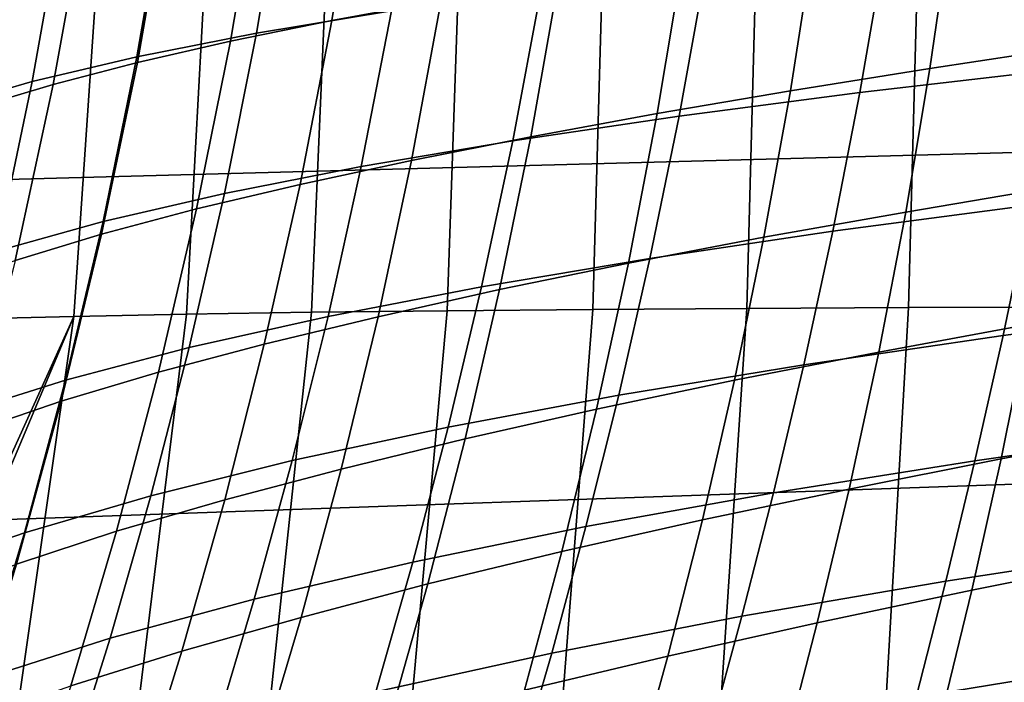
# Model space of a CAD drawing. Header units: metres. Extents: x -25 to 167, y -25 to 25.
# Tile 39 of 135: x 25.87 to 30.84, y -7.78 to -4.43. Entities that reach past the tile are written whole.
import ezdxf

# ---------------------------------------------------------------- set-up
doc = ezdxf.new("R2010")
doc.units = ezdxf.units.M
doc.layers.add('solid_12_061_372_XXX', color=7, linetype='CONTINUOUS')

msp = doc.modelspace()

# ---------------------------------------------------------------- linework, layer by layer
at = {"layer": 'solid_12_061_372_XXX'}
for points in [[(22.973913, -5.313461, 139.751831), (33.345249, -5.035364, 142.409683), (33.282269, -3.366663, 142.650955), (22.902245, -3.554381, 140.027695)], [(28.126822, -3.503954, 87.635353), (27.583466, -3.586344, 88.233665), (27.445263, -4.434248, 88.111946), (27.997707, -4.332838, 87.517548)], [(27.879604, -3.568229, 28.961866), (27.745651, -4.385236, 29.071598), (27.065437, -4.499108, 27.05304), (27.206865, -3.659811, 26.937229)], [(27.583466, -3.586344, 88.233665), (27.080303, -3.671056, 88.861961), (26.933222, -4.538739, 88.735886), (27.445263, -4.434248, 88.111946)], [(27.206865, -3.659811, 26.937229), (27.065437, -4.499108, 27.05304), (26.46109, -4.618212, 25.016514), (26.610291, -3.755377, 24.893654)], [(27.080303, -3.671056, 88.861961), (26.619383, -3.758349, 89.516792), (26.463625, -4.646635, 89.385742), (26.933222, -4.538739, 88.735886)], [(26.610291, -3.755377, 24.893654), (26.46109, -4.618212, 25.016514), (25.932863, -4.742667, 22.965298), (26.090227, -3.855012, 22.834354)], [(26.619383, -3.758349, 89.516792), (26.202757, -3.848485, 90.194733), (26.038509, -4.758266, 90.057869), (26.463625, -4.646635, 89.385742)], [(26.090227, -3.855012, 22.834354), (25.932863, -4.742667, 22.965298), (25.480915, -4.873084, 20.902739), (25.646965, -3.959211, 20.762592)], [(26.202757, -3.848485, 90.194733), (25.832865, -3.939296, 90.892647), (25.660507, -4.870998, 90.749168), (26.038509, -4.758266, 90.057869)], [(31.291935, -3.841812, 85.112198), (30.571596, -3.937059, 85.508644), (30.46471, -4.677543, 85.385696), (31.19591, -4.566263, 84.995163)], [(30.407898, -3.92826, 134.014374), (31.260019, -3.925569, 134.389709), (31.205509, -5.881904, 134.607162), (30.357027, -5.884537, 134.244125)], [(25.805836, -3.980996, 129.513687), (26.276278, -3.970026, 130.325562), (26.142712, -5.928767, 130.685486), (25.639175, -5.941751, 129.894135)], [(26.276278, -3.970026, 130.325562), (26.817951, -3.960155, 131.090134), (26.712141, -5.917542, 131.427353), (26.142712, -5.928767, 130.685486)], [(26.817951, -3.960155, 131.090134), (27.425922, -3.951411, 131.801437), (27.342222, -5.907983, 132.114838), (26.712141, -5.917542, 131.427353)], [(27.425922, -3.951411, 131.801437), (28.094812, -3.943822, 132.454071), (28.027466, -5.899997, 132.743652), (27.342222, -5.907983, 132.114838)], [(28.094812, -3.943822, 132.454071), (28.818865, -3.937415, 133.043182), (28.762203, -5.89349, 133.310104), (28.027466, -5.899997, 132.743652)], [(28.818865, -3.937415, 133.043182), (29.592005, -3.932218, 133.564499), (29.540659, -5.888368, 133.811111), (28.762203, -5.89349, 133.310104)], [(29.592005, -3.932218, 133.564499), (30.407898, -3.92826, 134.014374), (30.357027, -5.884537, 134.244125), (29.540659, -5.888368, 133.811111)], [(30.571596, -3.937059, 85.508644), (29.87863, -4.032705, 85.949455), (29.760847, -4.789484, 85.820786), (30.46471, -4.677543, 85.385696)], [(31.215111, -3.972456, 36.899658), (31.09758, -4.683316, 37.019215), (30.111465, -4.798452, 35.110508), (30.237354, -4.070104, 34.986195)], [(29.87863, -4.032705, 85.949455), (29.216808, -4.130409, 86.433029), (29.088156, -4.904063, 86.298729), (29.760847, -4.789484, 85.820786)], [(30.237354, -4.070104, 34.986195), (30.111465, -4.798452, 35.110508), (29.198093, -4.917837, 33.171127), (29.332481, -4.171062, 33.041473)], [(29.332481, -4.171062, 33.041473), (29.198093, -4.917837, 33.171127), (28.358459, -5.042244, 31.204525), (28.501554, -4.275984, 31.06884)], [(29.216808, -4.130409, 86.433029), (28.589136, -4.230374, 86.956917), (28.449707, -5.021533, 86.816971), (29.088156, -4.904063, 86.298729)], [(28.589136, -4.230374, 86.956917), (27.997707, -4.332838, 87.517548), (27.847584, -5.142181, 87.371788), (28.449707, -5.021533, 86.816971)], [(28.501554, -4.275984, 31.06884), (28.358459, -5.042244, 31.204525), (27.593597, -5.172116, 29.214098), (27.745651, -4.385236, 29.071598)], [(27.997707, -4.332838, 87.517548), (27.445263, -4.434248, 88.111946), (27.28476, -5.261866, 87.960327), (27.847584, -5.142181, 87.371788)], [(27.745651, -4.385236, 29.071598), (27.593597, -5.172116, 29.214098), (26.904093, -5.307806, 27.203213), (27.065437, -4.499108, 27.05304)], [(27.445263, -4.434248, 88.111946), (26.933222, -4.538739, 88.735886), (26.762405, -5.385435, 88.577919), (27.28476, -5.261866, 87.960327)], [(27.065437, -4.499108, 27.05304), (26.904093, -5.307806, 27.203213), (26.289995, -5.450037, 25.175303), (26.46109, -4.618212, 25.016514)], [(26.933222, -4.538739, 88.735886), (26.463625, -4.646635, 89.385742), (26.282537, -5.513282, 89.220764), (26.762405, -5.385435, 88.577919)], [(31.19591, -4.566263, 84.995163), (30.46471, -4.677543, 85.385696), (30.342321, -5.401907, 85.242271), (31.08507, -5.275648, 84.859123)], [(26.46109, -4.618212, 25.016514), (26.289995, -5.450037, 25.175303), (25.751461, -5.598966, 23.133688), (25.932863, -4.742667, 22.965298)], [(26.463625, -4.646635, 89.385742), (26.038509, -4.758266, 90.057869), (25.847174, -5.645802, 89.885048), (26.282537, -5.513282, 89.220764)], [(30.46471, -4.677543, 85.385696), (29.760847, -4.789484, 85.820786), (29.62681, -5.529142, 85.670059), (30.342321, -5.401907, 85.242271)], [(31.09758, -4.683316, 37.019215), (30.969995, -5.367136, 37.164764), (29.974413, -5.498986, 35.262455), (30.111465, -4.798452, 35.110508)], [(25.932863, -4.742667, 22.965298), (25.751461, -5.598966, 23.133688), (25.288515, -5.755314, 21.081806), (25.480915, -4.873084, 20.902739)], [(26.038509, -4.758266, 90.057869), (25.660507, -4.870998, 90.749168), (25.45915, -5.779922, 90.567741), (25.847174, -5.645802, 89.885048)], [(29.760847, -4.789484, 85.820786), (29.088156, -4.904063, 86.298729), (28.942404, -5.659633, 86.140663), (29.62681, -5.529142, 85.670059)], [(30.111465, -4.798452, 35.110508), (29.974413, -5.498986, 35.262455), (29.051283, -5.636079, 33.330055), (29.198093, -4.917837, 33.171127)], [(29.198093, -4.917837, 33.171127), (29.051283, -5.636079, 33.330055), (28.20153, -5.779304, 31.371128), (28.358459, -5.042244, 31.204525)], [(29.088156, -4.904063, 86.298729), (28.449707, -5.021533, 86.816971), (28.292215, -5.793685, 86.651428), (28.942404, -5.659633, 86.140663)], [(23.072655, -7.050868, 139.367401), (33.431881, -6.68663, 142.07341), (33.345249, -5.035364, 142.409683), (22.973913, -5.313461, 139.751831)], [(28.358459, -5.042244, 31.204525), (28.20153, -5.779304, 31.371128), (27.42613, -5.929177, 29.389149), (27.593597, -5.172116, 29.214098)], [(28.449707, -5.021533, 86.816971), (27.847584, -5.142181, 87.371788), (27.678305, -5.931637, 87.198509), (28.292215, -5.793685, 86.651428)], [(27.847584, -5.142181, 87.371788), (27.28476, -5.261866, 87.960327), (27.103893, -6.068789, 87.779221), (27.678305, -5.931637, 87.198509)], [(27.593597, -5.172116, 29.214098), (27.42613, -5.929177, 29.389149), (26.725592, -6.086114, 27.387543), (26.904093, -5.307806, 27.203213)], [(27.28476, -5.261866, 87.960327), (26.762405, -5.385435, 88.577919), (26.569868, -6.21067, 88.388443), (27.103893, -6.068789, 87.779221)], [(32.036945, -5.240412, 39.033604), (31.911194, -5.883222, 39.19746), (30.834141, -6.024865, 37.336105), (30.969995, -5.367136, 37.164764)], [(26.904093, -5.307806, 27.203213), (26.725592, -6.086114, 27.387543), (26.099831, -6.250946, 25.369829), (26.289995, -5.450037, 25.175303)], [(31.08507, -5.275648, 84.859123), (30.342321, -5.401907, 85.242271), (30.205879, -6.10995, 85.078812), (30.960754, -5.96978, 84.704506)], [(30.969995, -5.367136, 37.164764), (30.834141, -6.024865, 37.336105), (29.82806, -6.172639, 35.441833), (29.974413, -5.498986, 35.262455)], [(26.762405, -5.385435, 88.577919), (26.282537, -5.513282, 89.220764), (26.078211, -6.357732, 89.022217), (26.569868, -6.21067, 88.388443)], [(30.342321, -5.401907, 85.242271), (29.62681, -5.529142, 85.670059), (29.478077, -6.251451, 85.497719), (30.205879, -6.10995, 85.078812)], [(26.289995, -5.450037, 25.175303), (26.099831, -6.250946, 25.369829), (25.548906, -6.423865, 23.339357), (25.751461, -5.598966, 23.133688)], [(26.282537, -5.513282, 89.220764), (25.847174, -5.645802, 89.885048), (25.630905, -6.510437, 89.67659), (26.078211, -6.357732, 89.022217)], [(29.974413, -5.498986, 35.262455), (29.82806, -6.172639, 35.441833), (28.89399, -6.326694, 33.518063), (29.051283, -5.636079, 33.330055)], [(29.62681, -5.529142, 85.670059), (28.942404, -5.659633, 86.140663), (28.781212, -6.396859, 85.959267), (29.478077, -6.251451, 85.497719)], [(29.051283, -5.636079, 33.330055), (28.89399, -6.326694, 33.518063), (28.032782, -6.488028, 31.56846), (28.20153, -5.779304, 31.371128)], [(28.942404, -5.659633, 86.140663), (28.292215, -5.793685, 86.651428), (28.118418, -6.546532, 86.460724), (28.781212, -6.396859, 85.959267)], [(28.20153, -5.779304, 31.371128), (28.032782, -6.488028, 31.56846), (27.24535, -6.657226, 29.596567), (27.42613, -5.929177, 29.389149)], [(28.292215, -5.793685, 86.651428), (27.678305, -5.931637, 87.198509), (27.49172, -6.700856, 86.998116), (28.118418, -6.546532, 86.460724)], [(31.737864, -5.832891, 84.37558), (30.960754, -5.96978, 84.704506), (30.824259, -6.648536, 84.531746), (31.613565, -6.499375, 84.212845)], [(27.137468, -7.841684, 132.450989), (26.473631, -7.849093, 131.770874), (26.712141, -5.917542, 131.427353), (27.342222, -5.907983, 132.114838)], [(27.852365, -7.836122, 133.070709), (27.137468, -7.841684, 132.450989), (27.342222, -5.907983, 132.114838), (28.027466, -5.899997, 132.743652)], [(28.612501, -7.832087, 133.627472), (27.852365, -7.836122, 133.070709), (28.027466, -5.899997, 132.743652), (28.762203, -5.89349, 133.310104)], [(29.41218, -7.829257, 134.119263), (28.612501, -7.832087, 133.627472), (28.762203, -5.89349, 133.310104), (29.540659, -5.888368, 133.811111)], [(30.24589, -7.827315, 134.544678), (29.41218, -7.829257, 134.119263), (29.540659, -5.888368, 133.811111), (30.357027, -5.884537, 134.244125)], [(31.108377, -7.825939, 134.902802), (30.24589, -7.827315, 134.544678), (30.357027, -5.884537, 134.244125), (31.205509, -5.881904, 134.607162)], [(31.911194, -5.883222, 39.19746), (31.779728, -6.501747, 39.385281), (30.691755, -6.657481, 37.533028), (30.834141, -6.024865, 37.336105)], [(25.152679, -7.665246, 129.849609), (25.639175, -5.941751, 129.894135), (26.142712, -5.928767, 130.685486), (25.28299, -7.826836, 130.156799)], [(25.28299, -7.826836, 130.156799), (26.142712, -5.928767, 130.685486), (25.323429, -7.87339, 130.246246)], [(25.323429, -7.87339, 130.246246), (26.142712, -5.928767, 130.685486), (25.866709, -7.85867, 131.033676)], [(26.473631, -7.849093, 131.770874), (25.866709, -7.85867, 131.033676), (26.142712, -5.928767, 130.685486), (26.712141, -5.917542, 131.427353)], [(27.42613, -5.929177, 29.389149), (27.24535, -6.657226, 29.596567), (26.532118, -6.834766, 27.605862), (26.725592, -6.086114, 27.387543)], [(27.678305, -5.931637, 87.198509), (27.103893, -6.068789, 87.779221), (26.904604, -6.854612, 87.569023), (27.49172, -6.700856, 86.998116)], [(30.960754, -5.96978, 84.704506), (30.205879, -6.10995, 85.078812), (30.05678, -6.801536, 84.895744), (30.824259, -6.648536, 84.531746)], [(30.834141, -6.024865, 37.336105), (30.691755, -6.657481, 37.533028), (29.674215, -6.820379, 35.648438), (29.82806, -6.172639, 35.441833)], [(26.725592, -6.086114, 27.387543), (26.532118, -6.834766, 27.605862), (25.892876, -7.021579, 25.599937), (26.099831, -6.250946, 25.369829)], [(27.103893, -6.068789, 87.779221), (26.569868, -6.21067, 88.388443), (26.35763, -7.013965, 88.167839), (26.904604, -6.854612, 87.569023)], [(30.205879, -6.10995, 85.078812), (29.478077, -6.251451, 85.497719), (29.316139, -6.956263, 85.304192), (30.05678, -6.801536, 84.895744)], [(26.569868, -6.21067, 88.388443), (26.078211, -6.357732, 89.022217), (25.852739, -7.179427, 88.790466), (26.35763, -7.013965, 88.167839)], [(29.82806, -6.172639, 35.441833), (29.674215, -6.820379, 35.648438), (28.728104, -6.990626, 33.734951), (28.89399, -6.326694, 33.518063)], [(26.099831, -6.250946, 25.369829), (25.892876, -7.021579, 25.599937), (25.327578, -7.217895, 23.582169), (25.548906, -6.423865, 23.339357)], [(29.478077, -6.251451, 85.497719), (28.781212, -6.396859, 85.959267), (28.606163, -7.115573, 85.754967), (29.316139, -6.956263, 85.304192)], [(26.078211, -6.357732, 89.022217), (25.630905, -6.510437, 89.67659), (25.391867, -7.351516, 89.432831), (25.852739, -7.179427, 88.790466)], [(28.89399, -6.326694, 33.518063), (28.728104, -6.990626, 33.734951), (27.854183, -7.169318, 31.796331), (28.032782, -6.488028, 31.56846)], [(28.781212, -6.396859, 85.959267), (28.118418, -6.546532, 86.460724), (27.929991, -7.279877, 86.245262), (28.606163, -7.115573, 85.754967)], [(28.032782, -6.488028, 31.56846), (27.854183, -7.169318, 31.796331), (27.05331, -7.35711, 29.836176), (27.24535, -6.657226, 29.596567)], [(31.779728, -6.501747, 39.385281), (31.644215, -7.096966, 39.596855), (30.544575, -7.265962, 37.755325), (30.691755, -6.657481, 37.533028)], [(31.613565, -6.499375, 84.212845), (30.824259, -6.648536, 84.531746), (30.676546, -7.312273, 84.341171), (31.478415, -7.151911, 84.03363)], [(28.118418, -6.546532, 86.460724), (27.49172, -6.700856, 86.998116), (27.289593, -7.449604, 86.771004), (27.929991, -7.279877, 86.245262)], [(27.24535, -6.657226, 29.596567), (27.05331, -7.35711, 29.836176), (26.325819, -7.554536, 27.858002), (26.532118, -6.834766, 27.605862)], [(30.691755, -6.657481, 37.533028), (30.544575, -7.265962, 37.755325), (29.514696, -7.443174, 35.882065), (29.674215, -6.820379, 35.648438)], [(30.824259, -6.648536, 84.531746), (30.05678, -6.801536, 84.895744), (29.896046, -7.477049, 84.693398), (30.676546, -7.312273, 84.341171)], [(23.198105, -8.759704, 138.875687), (33.541878, -8.314958, 141.64296), (33.431881, -6.68663, 142.07341), (23.072655, -7.050868, 139.367401)], [(27.49172, -6.700856, 86.998116), (26.904604, -6.854612, 87.569023), (26.688726, -7.619052, 87.330116), (27.289593, -7.449604, 86.771004)], [(30.05678, -6.801536, 84.895744), (29.316139, -6.956263, 85.304192), (29.142078, -7.643976, 85.08979), (29.896046, -7.477049, 84.693398)], [(26.532118, -6.834766, 27.605862), (26.325819, -7.554536, 27.858002), (25.671368, -7.76262, 25.86548), (25.892876, -7.021579, 25.599937)], [(26.904604, -6.854612, 87.569023), (26.35763, -7.013965, 88.167839), (26.127602, -7.794979, 87.916458), (26.688726, -7.619052, 87.330116)], [(29.674215, -6.820379, 35.648438), (29.514696, -7.443174, 35.882065), (28.555513, -7.628817, 33.980526), (28.728104, -6.990626, 33.734951)], [(29.316139, -6.956263, 85.304192), (28.606163, -7.115573, 85.754967), (28.418396, -7.816185, 85.528053), (29.142078, -7.643976, 85.08979)], [(28.728104, -6.990626, 33.734951), (28.555513, -7.628817, 33.980526), (27.667709, -7.824078, 32.054554), (27.854183, -7.169318, 31.796331)], [(25.892876, -7.021579, 25.599937), (25.671368, -7.76262, 25.86548), (25.089809, -7.981631, 23.861984), (25.327578, -7.217895, 23.582169)], [(26.35763, -7.013965, 88.167839), (25.852739, -7.179427, 88.790466), (25.608101, -7.977952, 88.525841), (26.127602, -7.794979, 87.916458)], [(31.644215, -7.096966, 39.596855), (31.506321, -7.669856, 39.831978), (30.394342, -7.851288, 38.002792), (30.544575, -7.265962, 37.755325)], [(28.606163, -7.115573, 85.754967), (27.929991, -7.279877, 86.245262), (27.728123, -7.994132, 86.005333), (28.418396, -7.816185, 85.528053)], [(31.478415, -7.151911, 84.03363), (30.676546, -7.312273, 84.341171), (30.518414, -7.961577, 84.133057), (31.33316, -7.791055, 83.838211)], [(27.854183, -7.169318, 31.796331), (27.667709, -7.824078, 32.054554), (26.852068, -8.029675, 30.107798), (27.05331, -7.35711, 29.836176)], [(27.929991, -7.279877, 86.245262), (27.289593, -7.449604, 86.771004), (27.073174, -8.178286, 86.517448), (27.728123, -7.994132, 86.005333)], [(30.544575, -7.265962, 37.755325), (30.394342, -7.851288, 38.002792), (29.351313, -8.041992, 36.142517), (29.514696, -7.443174, 35.882065)], [(30.676546, -7.312273, 84.341171), (29.896046, -7.477049, 84.693398), (29.724527, -8.1371, 84.472038), (30.518414, -7.961577, 84.133057)], [(27.05331, -7.35711, 29.836176), (26.852068, -8.029675, 30.107798), (26.108839, -8.246198, 28.143803), (26.325819, -7.554536, 27.858002)], [(27.289593, -7.449604, 86.771004), (26.688726, -7.619052, 87.330116), (26.457571, -8.362491, 87.062744), (27.073174, -8.178286, 86.517448)], [(29.514696, -7.443174, 35.882065), (29.351313, -8.041992, 36.142517), (28.378111, -8.242208, 34.254593), (28.555513, -7.628817, 33.980526)], [(29.896046, -7.477049, 84.693398), (29.142078, -7.643976, 85.08979), (28.956793, -8.315221, 84.854782), (29.724527, -8.1371, 84.472038)], [(26.325819, -7.554536, 27.858002), (26.108839, -8.246198, 28.143803), (25.437542, -8.474753, 26.1663), (25.671368, -7.76262, 25.86548)], [(26.688726, -7.619052, 87.330116), (26.127602, -7.794979, 87.916458), (25.881155, -8.554059, 87.634537), (26.457571, -8.362491, 87.062744)], [(28.555513, -7.628817, 33.980526), (28.378111, -8.242208, 34.254593), (27.47533, -8.453209, 32.342945), (27.667709, -7.824078, 32.054554)], [(29.142078, -7.643976, 85.08979), (28.418396, -7.816185, 85.528053), (28.218863, -8.499331, 85.278793), (28.956793, -8.315221, 84.854782)], [(31.506321, -7.669856, 39.831978), (31.367655, -8.221392, 40.090443), (30.242735, -8.414438, 38.275238), (30.394342, -7.851288, 38.002792)]]:
    msp.add_3dface(points, dxfattribs=at)

doc.saveas('drawing.dxf')
